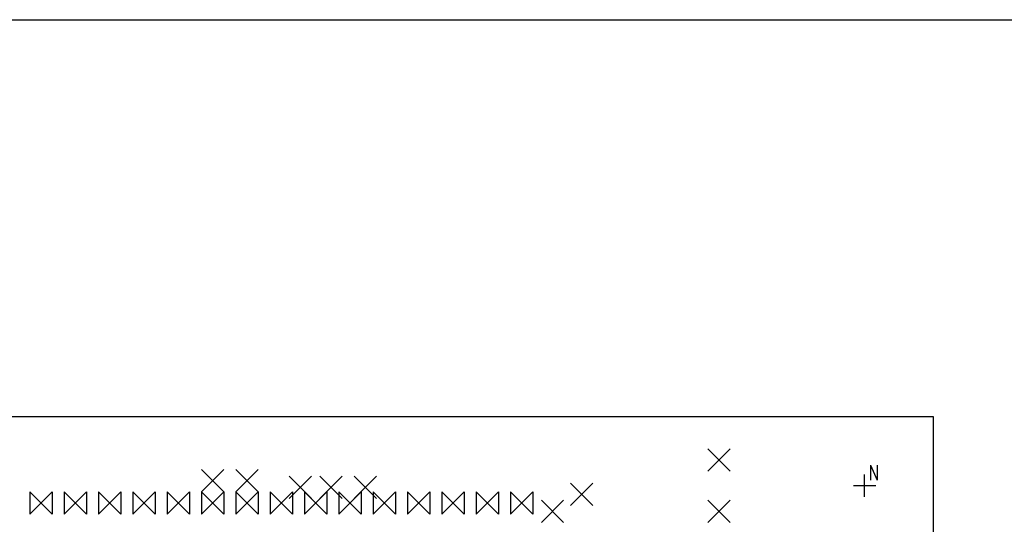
# Model space of a CAD drawing. Extents: x 11.9 to 28.1, y 10.8 to 21.2.
# Tile 30 of 43: x 20.8 to 23.7, y 19.7 to 21.2. Entities that reach past the tile are written whole.
import ezdxf

# ---------------------------------------------------------------- set-up
doc = ezdxf.new("R2010")
doc.units = 0
doc.header["$MEASUREMENT"] = 0
doc.layers.add('LAYNR1', color=2, linetype='Continuous')

msp = doc.modelspace()

# ---------------------------------------------------------------- linework, layer by layer
at = {"layer": 'LAYNR1', "color": 7}
for points in [[(11.892, 21.199), (28.093, 21.199)], [(23.448, 20.041), (13.097, 20.041)], [(23.448, 14.641), (23.448, 20.041)], [(22.79, 19.883), (22.855, 19.948)], [(22.79, 19.948), (22.855, 19.883)], [(21.315, 19.823), (21.38, 19.888)], [(21.315, 19.888), (21.38, 19.823)], [(21.415, 19.823), (21.48, 19.888)], [(21.415, 19.888), (21.48, 19.823)], [(23.264, 19.9), (23.264, 19.857)], [(23.264, 19.9), (23.284, 19.857)], [(23.284, 19.9), (23.284, 19.857)], [(21.57, 19.803), (21.635, 19.868)], [(21.57, 19.868), (21.635, 19.803)], [(21.66, 19.803), (21.725, 19.868)], [(21.66, 19.868), (21.725, 19.803)], [(21.76, 19.803), (21.825, 19.868)], [(21.76, 19.868), (21.825, 19.803)], [(23.247, 19.808), (23.247, 19.873)], [(22.39, 19.783), (22.455, 19.848)], [(22.39, 19.848), (22.455, 19.783)], [(23.215, 19.841), (23.28, 19.841)], [(20.815, 19.758), (20.88, 19.823)], [(20.88, 19.758), (20.815, 19.823)], [(20.815, 19.823), (20.815, 19.758)], [(20.88, 19.823), (20.88, 19.758)], [(20.915, 19.758), (20.98, 19.823)], [(20.98, 19.758), (20.915, 19.823)], [(20.915, 19.823), (20.915, 19.758)], [(20.98, 19.823), (20.98, 19.758)], [(21.015, 19.758), (21.08, 19.823)], [(21.08, 19.758), (21.015, 19.823)], [(21.015, 19.823), (21.015, 19.758)], [(21.08, 19.823), (21.08, 19.758)], [(21.115, 19.758), (21.18, 19.823)], [(21.18, 19.758), (21.115, 19.823)], [(21.115, 19.823), (21.115, 19.758)], [(21.18, 19.823), (21.18, 19.758)], [(21.215, 19.758), (21.28, 19.823)], [(21.28, 19.758), (21.215, 19.823)], [(21.215, 19.823), (21.215, 19.758)], [(21.28, 19.823), (21.28, 19.758)], [(21.315, 19.758), (21.38, 19.823)], [(21.38, 19.758), (21.315, 19.823)], [(21.315, 19.823), (21.315, 19.758)], [(21.38, 19.823), (21.38, 19.758)], [(21.415, 19.758), (21.48, 19.823)], [(21.48, 19.758), (21.415, 19.823)], [(21.415, 19.823), (21.415, 19.758)], [(21.48, 19.823), (21.48, 19.758)], [(21.515, 19.758), (21.58, 19.823)], [(21.58, 19.758), (21.515, 19.823)], [(21.515, 19.823), (21.515, 19.758)], [(21.58, 19.823), (21.58, 19.758)], [(21.615, 19.758), (21.68, 19.823)], [(21.68, 19.758), (21.615, 19.823)], [(21.615, 19.823), (21.615, 19.758)], [(21.68, 19.823), (21.68, 19.758)], [(21.715, 19.758), (21.78, 19.823)], [(21.78, 19.758), (21.715, 19.823)], [(21.715, 19.823), (21.715, 19.758)], [(21.78, 19.823), (21.78, 19.758)], [(21.815, 19.758), (21.88, 19.823)], [(21.88, 19.758), (21.815, 19.823)], [(21.815, 19.823), (21.815, 19.758)], [(21.88, 19.823), (21.88, 19.758)], [(21.915, 19.758), (21.98, 19.823)], [(21.98, 19.758), (21.915, 19.823)], [(21.915, 19.823), (21.915, 19.758)], [(21.98, 19.823), (21.98, 19.758)], [(22.015, 19.758), (22.08, 19.823)], [(22.08, 19.758), (22.015, 19.823)], [(22.015, 19.823), (22.015, 19.758)], [(22.08, 19.823), (22.08, 19.758)], [(22.115, 19.758), (22.18, 19.823)], [(22.18, 19.758), (22.115, 19.823)], [(22.115, 19.823), (22.115, 19.758)], [(22.18, 19.823), (22.18, 19.758)], [(22.215, 19.758), (22.28, 19.823)], [(22.28, 19.758), (22.215, 19.823)], [(22.215, 19.823), (22.215, 19.758)], [(22.28, 19.823), (22.28, 19.758)], [(22.305, 19.733), (22.37, 19.798)], [(22.305, 19.798), (22.37, 19.733)], [(22.79, 19.733), (22.855, 19.798)], [(22.79, 19.798), (22.855, 19.733)]]:
    msp.add_lwpolyline(points, dxfattribs=at)

doc.saveas('drawing.dxf')
